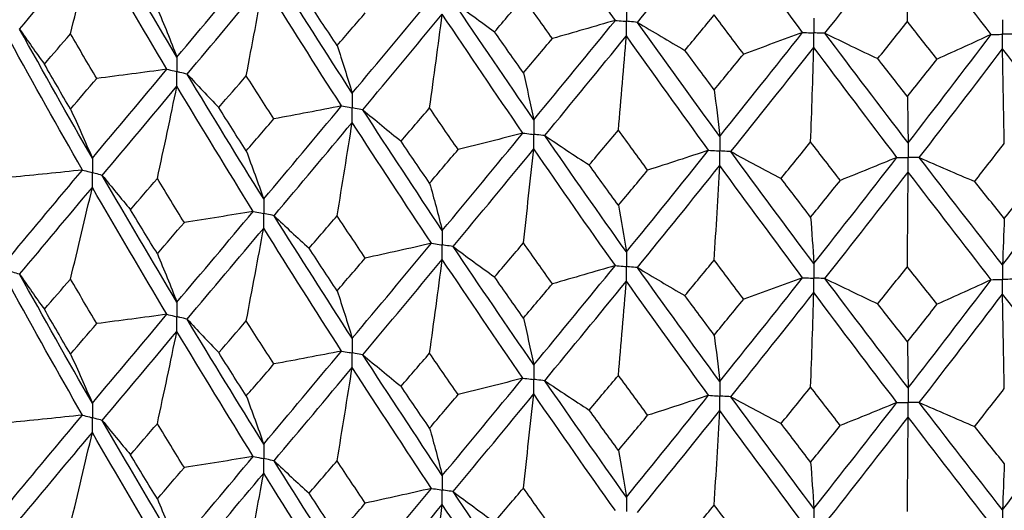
# Paper-space layout '_Trimetric' of a CAD drawing. Header units: millimetres. Extents: x -25 to 160, y -13 to 387.
# Tile 19 of 58: x -9.76 to 0.75, y 15.4 to 20.64. Entities that reach past the tile are written whole.
import ezdxf

# ---------------------------------------------------------------- set-up
doc = ezdxf.new("R2010")
doc.units = ezdxf.units.MM

psp = doc.layouts.new('_Trimetric')

# ---------------------------------------------------------------- linework, layer by layer
at = {"color": 7, "linetype": 'Continuous', "lineweight": 25}
for points in [[(-3.401, 20.628), (-3.693, 21.039), (-3.983, 21.452), (-4.271, 21.87)], [(-3.165, 20.607), (-2.873, 20.966), (-2.58, 21.327), (-2.286, 21.693)], [(-1.402, 20.499), (-1.697, 20.893), (-1.992, 21.291), (-2.286, 21.693)], [(-8.081, 20.236), (-8.349, 20.685), (-8.615, 21.136), (-8.878, 21.59)], [(-1.163, 20.491), (-0.867, 20.865), (-0.572, 21.242), (-0.275, 21.624)], [(-0.283, 20.615), (-0.28, 20.952), (-0.278, 21.288), (-0.275, 21.624)], [(0.612, 20.478), (0.317, 20.856), (0.021, 21.238), (-0.275, 21.624)], [(-9.76, 20.534), (-9.504, 20.841), (-9.246, 21.151), (-8.984, 21.463)], [(-9.217, 20.484), (-9.138, 20.81), (-9.06, 21.137), (-8.984, 21.463)], [(-8.189, 20.107), (-8.457, 20.556), (-8.722, 21.008), (-8.984, 21.463)], [(-8.081, 20.236), (-7.812, 20.557), (-7.54, 20.88), (-7.266, 21.206)], [(-6.21, 19.851), (-6.49, 20.284), (-6.768, 20.721), (-7.044, 21.16)], [(-7.972, 20.055), (-7.702, 20.376), (-7.43, 20.701), (-7.155, 21.027)], [(-7.341, 20.037), (-7.278, 20.367), (-7.216, 20.697), (-7.155, 21.027)], [(-6.323, 19.715), (-6.603, 20.15), (-6.88, 20.587), (-7.155, 21.027)], [(-6.371, 20.359), (-6.471, 20.51), (-6.571, 20.661), (-6.67, 20.813)], [(-6.21, 19.851), (-5.93, 20.186), (-5.647, 20.524), (-5.363, 20.865)], [(-5.132, 20.831), (-4.987, 20.722), (-4.839, 20.614), (-4.69, 20.506)], [(-4.271, 19.568), (-4.56, 19.986), (-4.847, 20.407), (-5.132, 20.831)], [(-4.69, 20.506), (-4.588, 20.626), (-4.485, 20.747), (-4.382, 20.868)], [(-4.073, 20.434), (-4.176, 20.578), (-4.279, 20.723), (-4.382, 20.868)], [(-8.29, 20.754), (-8.219, 20.585), (-8.149, 20.412), (-8.081, 20.236)], [(-6.371, 20.359), (-6.271, 20.475), (-6.171, 20.591), (-6.071, 20.707)], [(-6.096, 19.675), (-5.816, 20.011), (-5.533, 20.351), (-5.248, 20.693)], [(-5.384, 19.694), (-5.338, 20.027), (-5.292, 20.36), (-5.248, 20.693)], [(-4.388, 19.426), (-4.676, 19.845), (-4.963, 20.268), (-5.248, 20.693)], [(-4.271, 19.568), (-3.983, 19.918), (-3.692, 20.272), (-3.401, 20.628)], [(-3.401, 20.628), (-3.624, 20.563), (-3.848, 20.498), (-4.073, 20.434)], [(-3.165, 20.607), (-2.998, 20.507), (-2.829, 20.407), (-2.659, 20.308)], [(-2.286, 19.391), (-2.58, 19.793), (-2.873, 20.199), (-3.165, 20.607)], [(-2.659, 20.308), (-2.555, 20.433), (-2.45, 20.56), (-2.345, 20.686)], [(-2.031, 20.269), (-2.136, 20.408), (-2.241, 20.547), (-2.345, 20.686)], [(-0.599, 20.22), (-0.494, 20.351), (-0.388, 20.483), (-0.283, 20.615)], [(0.034, 20.215), (-0.072, 20.348), (-0.177, 20.481), (-0.283, 20.615)], [(-9.76, 20.534), (-9.674, 20.409), (-9.586, 20.285), (-9.496, 20.161)], [(-8.984, 19.158), (-9.246, 19.613), (-9.504, 20.072), (-9.76, 20.534)], [(-4.382, 20.068), (-4.485, 20.214), (-4.588, 20.36), (-4.69, 20.506)], [(-2.286, 19.391), (-1.992, 19.757), (-1.697, 20.127), (-1.402, 20.499)], [(-1.402, 20.499), (-1.61, 20.421), (-1.82, 20.345), (-2.031, 20.269)], [(-9.09, 19.032), (-9.351, 19.488), (-9.608, 19.947), (-9.863, 20.41)], [(-9.496, 20.161), (-9.404, 20.268), (-9.311, 20.376), (-9.217, 20.484)], [(-8.936, 20.008), (-9.03, 20.166), (-9.124, 20.325), (-9.217, 20.484)], [(-4.382, 20.068), (-4.279, 20.19), (-4.176, 20.312), (-4.073, 20.434)], [(-4.154, 19.399), (-3.865, 19.75), (-3.575, 20.105), (-3.283, 20.462)], [(-3.368, 19.457), (-3.339, 19.792), (-3.311, 20.127), (-3.283, 20.462)], [(-2.405, 19.243), (-2.699, 19.646), (-2.992, 20.053), (-3.283, 20.462)], [(-1.163, 20.491), (-0.976, 20.399), (-0.788, 20.309), (-0.599, 20.22)], [(-0.275, 19.322), (-0.572, 19.708), (-0.868, 20.098), (-1.163, 20.491)], [(-0.275, 19.322), (0.021, 19.704), (0.317, 20.089), (0.612, 20.478)], [(0.612, 20.478), (0.421, 20.389), (0.228, 20.302), (0.034, 20.215)], [(-6.371, 20.359), (-6.316, 20.193), (-6.263, 20.023), (-6.21, 19.851)], [(-2.345, 19.887), (-2.45, 20.027), (-2.555, 20.167), (-2.659, 20.308)], [(-2.167, 19.228), (-1.873, 19.595), (-1.578, 19.966), (-1.282, 20.339)], [(-1.316, 19.331), (-1.304, 19.667), (-1.293, 20.003), (-1.282, 20.339)], [(-0.395, 19.167), (-0.691, 19.555), (-0.987, 19.945), (-1.282, 20.339)], [(-0.156, 19.165), (0.14, 19.548), (0.437, 19.935), (0.732, 20.324)], [(0.751, 19.316), (0.745, 19.652), (0.738, 19.988), (0.732, 20.324)], [(1.619, 19.2), (1.324, 19.572), (1.028, 19.947), (0.732, 20.324)], [(-2.345, 19.887), (-2.241, 20.014), (-2.136, 20.141), (-2.031, 20.269)], [(-0.283, 19.816), (-0.388, 19.95), (-0.494, 20.085), (-0.599, 20.22)], [(-0.283, 19.816), (-0.177, 19.949), (-0.072, 20.082), (0.034, 20.215)], [(-9.217, 19.682), (-9.311, 19.841), (-9.404, 20.001), (-9.496, 20.161)], [(-8.984, 19.158), (-8.722, 19.471), (-8.457, 19.787), (-8.189, 20.107)], [(-8.189, 20.107), (-8.438, 20.073), (-8.686, 20.04), (-8.936, 20.008)], [(-9.217, 19.682), (-9.124, 19.791), (-9.03, 19.899), (-8.936, 20.008)], [(-7.972, 20.055), (-7.861, 19.936), (-7.749, 19.817), (-7.634, 19.698)], [(-7.155, 18.723), (-7.43, 19.163), (-7.702, 19.608), (-7.972, 20.055)], [(-7.634, 19.698), (-7.537, 19.811), (-7.439, 19.924), (-7.341, 20.037)], [(-7.046, 19.577), (-7.144, 19.73), (-7.243, 19.883), (-7.341, 20.037)], [(-4.382, 20.068), (-4.345, 19.905), (-4.308, 19.738), (-4.271, 19.568)], [(-8.878, 18.974), (-8.615, 19.288), (-8.349, 19.605), (-8.081, 19.925)], [(-8.29, 18.94), (-8.219, 19.268), (-8.149, 19.597), (-8.081, 19.925)], [(-7.266, 18.59), (-7.54, 19.032), (-7.812, 19.477), (-8.081, 19.925)], [(-2.345, 19.887), (-2.325, 19.725), (-2.305, 19.559), (-2.286, 19.391)], [(-0.283, 19.816), (-0.28, 19.654), (-0.278, 19.49), (-0.275, 19.322)], [(-9.217, 19.682), (-9.138, 19.511), (-9.06, 19.336), (-8.984, 19.158)], [(-7.341, 19.235), (-7.439, 19.389), (-7.537, 19.544), (-7.634, 19.698)], [(-7.155, 18.723), (-6.88, 19.05), (-6.603, 19.381), (-6.323, 19.715)], [(-6.323, 19.715), (-6.563, 19.668), (-6.804, 19.622), (-7.046, 19.577)], [(-6.096, 19.675), (-5.962, 19.562), (-5.826, 19.45), (-5.688, 19.339)], [(-5.248, 18.388), (-5.533, 18.813), (-5.816, 19.243), (-6.096, 19.675)], [(-5.688, 19.339), (-5.587, 19.457), (-5.486, 19.575), (-5.384, 19.694)], [(-5.079, 19.25), (-5.181, 19.397), (-5.283, 19.545), (-5.384, 19.694)], [(-7.341, 19.235), (-7.243, 19.349), (-7.144, 19.463), (-7.046, 19.577)], [(-7.044, 18.545), (-6.768, 18.873), (-6.49, 19.204), (-6.21, 19.54)], [(-6.371, 18.544), (-6.316, 18.876), (-6.263, 19.208), (-6.21, 19.54)], [(-5.363, 18.25), (-5.647, 18.676), (-5.93, 19.106), (-6.21, 19.54)], [(-3.68, 19.086), (-3.576, 19.209), (-3.473, 19.333), (-3.368, 19.457)], [(-3.056, 19.03), (-3.16, 19.172), (-3.264, 19.315), (-3.368, 19.457)], [(-5.248, 18.388), (-4.963, 18.73), (-4.676, 19.076), (-4.388, 19.426)], [(-4.388, 19.426), (-4.617, 19.366), (-4.848, 19.307), (-5.079, 19.25)], [(-4.154, 19.399), (-3.998, 19.294), (-3.84, 19.189), (-3.68, 19.086)], [(-3.283, 18.158), (-3.575, 18.568), (-3.865, 18.981), (-4.154, 19.399)], [(-7.341, 19.235), (-7.278, 19.068), (-7.216, 18.897), (-7.155, 18.723)], [(-5.384, 18.892), (-5.486, 19.04), (-5.587, 19.189), (-5.688, 19.339)], [(-5.384, 18.892), (-5.283, 19.011), (-5.181, 19.13), (-5.079, 19.25)], [(-5.132, 18.216), (-4.847, 18.559), (-4.56, 18.906), (-4.271, 19.257)], [(-4.382, 18.254), (-4.345, 18.588), (-4.308, 18.922), (-4.271, 19.257)], [(-3.401, 18.013), (-3.693, 18.424), (-3.983, 18.838), (-4.271, 19.257)], [(-3.283, 18.158), (-2.992, 18.516), (-2.699, 18.877), (-2.405, 19.243)], [(-2.405, 19.243), (-2.621, 19.171), (-2.838, 19.1), (-3.056, 19.03)], [(-1.632, 18.942), (-1.527, 19.071), (-1.421, 19.201), (-1.316, 19.331)], [(-0.999, 18.921), (-1.105, 19.057), (-1.21, 19.194), (-1.316, 19.331)], [(0.435, 18.91), (0.54, 19.045), (0.646, 19.18), (0.751, 19.316)], [(-2.167, 19.228), (-1.99, 19.132), (-1.812, 19.037), (-1.632, 18.942)], [(-1.282, 18.034), (-1.578, 18.428), (-1.873, 18.827), (-2.167, 19.228)], [(-1.282, 18.034), (-0.987, 18.408), (-0.691, 18.786), (-0.395, 19.167)], [(-0.395, 19.167), (-0.595, 19.084), (-0.797, 19.002), (-0.999, 18.921)], [(-0.156, 19.165), (0.04, 19.079), (0.236, 18.994), (0.435, 18.91)], [(0.732, 18.02), (0.437, 18.398), (0.14, 18.78), (-0.156, 19.165)], [(0.732, 18.02), (1.028, 18.409), (1.324, 18.803), (1.619, 19.2)], [(-9.863, 18.107), (-9.608, 18.412), (-9.351, 18.72), (-9.09, 19.032)], [(-9.09, 19.032), (-9.341, 19.005), (-9.593, 18.979), (-9.846, 18.954)], [(-3.368, 18.656), (-3.473, 18.799), (-3.576, 18.942), (-3.68, 19.086)], [(-3.368, 18.656), (-3.264, 18.78), (-3.16, 18.905), (-3.056, 19.03)], [(-3.165, 17.992), (-2.873, 18.351), (-2.58, 18.713), (-2.286, 19.08)], [(-2.345, 18.072), (-2.325, 18.408), (-2.305, 18.744), (-2.286, 19.08)], [(-1.402, 17.883), (-1.697, 18.278), (-1.992, 18.677), (-2.286, 19.08)], [(-8.878, 18.974), (-8.779, 18.852), (-8.679, 18.73), (-8.577, 18.609)], [(-8.081, 17.622), (-8.349, 18.07), (-8.615, 18.52), (-8.878, 18.974)], [(-8.577, 18.609), (-8.482, 18.719), (-8.386, 18.829), (-8.29, 18.94)], [(-8.002, 18.472), (-8.098, 18.627), (-8.195, 18.783), (-8.29, 18.94)], [(-1.316, 18.529), (-1.421, 18.667), (-1.527, 18.804), (-1.632, 18.942)], [(-1.316, 18.529), (-1.21, 18.659), (-1.105, 18.79), (-0.999, 18.921)], [(-1.163, 17.875), (-0.867, 18.25), (-0.572, 18.628), (-0.275, 19.01)], [(-0.283, 18.001), (-0.28, 18.338), (-0.278, 18.674), (-0.275, 19.01)], [(0.612, 17.862), (0.317, 18.241), (0.021, 18.624), (-0.275, 19.01)], [(0.751, 18.514), (0.857, 18.65), (0.962, 18.786), (1.068, 18.922)], [(-9.76, 17.92), (-9.504, 18.226), (-9.246, 18.535), (-8.984, 18.847)], [(-9.217, 17.869), (-9.138, 18.195), (-9.06, 18.521), (-8.984, 18.847)], [(-8.189, 17.493), (-8.457, 17.942), (-8.722, 18.392), (-8.984, 18.847)], [(-5.384, 18.892), (-5.338, 18.727), (-5.292, 18.559), (-5.248, 18.388)], [(0.751, 18.514), (0.646, 18.646), (0.54, 18.778), (0.435, 18.91)], [(-8.29, 18.139), (-8.386, 18.295), (-8.482, 18.452), (-8.577, 18.609)], [(-3.368, 18.656), (-3.339, 18.493), (-3.311, 18.327), (-3.283, 18.158)], [(-8.081, 17.622), (-7.812, 17.942), (-7.541, 18.264), (-7.266, 18.59)], [(-7.266, 18.59), (-7.511, 18.55), (-7.756, 18.51), (-8.002, 18.472)], [(-7.044, 18.545), (-6.921, 18.428), (-6.797, 18.312), (-6.67, 18.197)], [(-6.21, 17.237), (-6.49, 17.669), (-6.768, 18.105), (-7.044, 18.545)], [(-6.67, 18.197), (-6.571, 18.312), (-6.471, 18.428), (-6.371, 18.544)], [(-6.071, 18.092), (-6.171, 18.242), (-6.271, 18.393), (-6.371, 18.544)], [(-1.316, 18.529), (-1.304, 18.368), (-1.293, 18.203), (-1.282, 18.034)], [(0.751, 18.514), (0.745, 18.352), (0.738, 18.188), (0.732, 18.02)], [(-8.29, 18.139), (-8.195, 18.25), (-8.099, 18.361), (-8.002, 18.472)], [(-7.972, 17.441), (-7.702, 17.762), (-7.43, 18.085), (-7.155, 18.412)], [(-7.341, 17.422), (-7.278, 17.752), (-7.216, 18.082), (-7.155, 18.412)], [(-6.323, 17.101), (-6.603, 17.535), (-6.88, 17.971), (-7.155, 18.412)], [(-6.371, 17.744), (-6.471, 17.894), (-6.571, 18.046), (-6.67, 18.197)], [(-6.21, 17.237), (-5.93, 17.571), (-5.648, 17.908), (-5.363, 18.25)], [(-5.363, 18.25), (-5.598, 18.196), (-5.834, 18.144), (-6.071, 18.092)], [(-5.132, 18.216), (-4.987, 18.107), (-4.84, 17.998), (-4.69, 17.891)], [(-4.271, 16.954), (-4.56, 17.371), (-4.847, 17.791), (-5.132, 18.216)], [(-4.69, 17.891), (-4.588, 18.011), (-4.485, 18.132), (-4.382, 18.254)], [(-4.073, 17.818), (-4.176, 17.963), (-4.279, 18.108), (-4.382, 18.254)], [(-8.29, 18.139), (-8.219, 17.97), (-8.149, 17.798), (-8.081, 17.622)], [(-6.371, 17.744), (-6.271, 17.859), (-6.171, 17.975), (-6.071, 18.092)], [(-6.096, 17.061), (-5.816, 17.397), (-5.533, 17.735), (-5.248, 18.077)], [(-5.384, 17.078), (-5.338, 17.411), (-5.292, 17.744), (-5.248, 18.077)], [(-4.388, 16.812), (-4.677, 17.231), (-4.963, 17.652), (-5.248, 18.077)], [(-4.271, 16.954), (-3.983, 17.304), (-3.693, 17.656), (-3.401, 18.013)], [(-3.401, 18.013), (-3.624, 17.947), (-3.848, 17.882), (-4.073, 17.818)], [(-3.165, 17.992), (-2.998, 17.891), (-2.83, 17.791), (-2.659, 17.692)], [(-2.286, 16.777), (-2.58, 17.178), (-2.873, 17.583), (-3.165, 17.992)], [(-2.659, 17.692), (-2.555, 17.818), (-2.45, 17.945), (-2.345, 18.072)], [(-2.031, 17.654), (-2.136, 17.793), (-2.241, 17.932), (-2.345, 18.072)], [(-0.599, 17.604), (-0.494, 17.736), (-0.388, 17.868), (-0.283, 18.001)], [(0.034, 17.6), (-0.072, 17.733), (-0.177, 17.867), (-0.283, 18.001)], [(-9.76, 17.92), (-9.674, 17.795), (-9.586, 17.671), (-9.496, 17.547)], [(-8.984, 16.545), (-9.246, 17), (-9.504, 17.459), (-9.76, 17.92)], [(-9.496, 17.547), (-9.403, 17.654), (-9.311, 17.761), (-9.217, 17.869)], [(-8.936, 17.394), (-9.03, 17.552), (-9.124, 17.71), (-9.217, 17.869)], [(-4.382, 17.453), (-4.485, 17.599), (-4.588, 17.744), (-4.69, 17.891)], [(-2.286, 16.777), (-1.992, 17.142), (-1.697, 17.51), (-1.402, 17.883)], [(-1.402, 17.883), (-1.61, 17.806), (-1.82, 17.729), (-2.031, 17.654)], [(-1.163, 17.875), (-0.976, 17.784), (-0.789, 17.694), (-0.599, 17.604)], [(-0.275, 16.707), (-0.572, 17.093), (-0.867, 17.482), (-1.163, 17.875)], [(-9.09, 16.418), (-9.351, 16.875), (-9.609, 17.334), (-9.863, 17.796)], [(-4.382, 17.453), (-4.279, 17.574), (-4.176, 17.696), (-4.073, 17.818)], [(-4.154, 16.785), (-3.865, 17.136), (-3.575, 17.489), (-3.283, 17.847)], [(-3.368, 16.842), (-3.339, 17.177), (-3.311, 17.512), (-3.283, 17.847)], [(-2.405, 16.629), (-2.699, 17.032), (-2.991, 17.437), (-3.283, 17.847)], [(-0.275, 16.707), (0.021, 17.089), (0.316, 17.473), (0.612, 17.862)], [(0.612, 17.862), (0.421, 17.774), (0.228, 17.686), (0.034, 17.6)], [(-6.371, 17.744), (-6.316, 17.578), (-6.263, 17.409), (-6.21, 17.237)], [(-2.345, 17.272), (-2.45, 17.411), (-2.555, 17.552), (-2.659, 17.692)], [(-2.167, 16.614), (-1.873, 16.981), (-1.578, 17.35), (-1.282, 17.724)], [(-1.316, 16.716), (-1.304, 17.052), (-1.293, 17.388), (-1.282, 17.724)], [(-0.395, 16.553), (-0.691, 16.94), (-0.987, 17.329), (-1.282, 17.724)], [(-0.156, 16.551), (0.14, 16.934), (0.436, 17.319), (0.732, 17.709)], [(0.751, 16.7), (0.745, 17.037), (0.738, 17.373), (0.732, 17.709)], [(1.619, 16.586), (1.324, 16.957), (1.028, 17.331), (0.732, 17.709)], [(-2.345, 17.272), (-2.241, 17.398), (-2.136, 17.526), (-2.031, 17.654)], [(-0.283, 17.201), (-0.388, 17.335), (-0.494, 17.469), (-0.599, 17.604)], [(-0.283, 17.201), (-0.177, 17.333), (-0.072, 17.466), (0.034, 17.6)], [(-9.217, 17.069), (-9.311, 17.228), (-9.404, 17.387), (-9.496, 17.547)], [(-8.984, 16.545), (-8.722, 16.858), (-8.457, 17.174), (-8.189, 17.493)], [(-8.189, 17.493), (-8.438, 17.459), (-8.687, 17.426), (-8.936, 17.394)], [(-4.382, 17.453), (-4.345, 17.29), (-4.308, 17.124), (-4.271, 16.954)], [(-9.217, 17.069), (-9.124, 17.177), (-9.03, 17.286), (-8.936, 17.394)], [(-7.972, 17.441), (-7.861, 17.322), (-7.748, 17.203), (-7.634, 17.084)], [(-7.155, 16.109), (-7.43, 16.55), (-7.702, 16.994), (-7.972, 17.441)], [(-7.634, 17.084), (-7.537, 17.196), (-7.439, 17.309), (-7.341, 17.422)], [(-7.046, 16.963), (-7.145, 17.116), (-7.243, 17.269), (-7.341, 17.422)], [(-8.878, 16.361), (-8.615, 16.675), (-8.349, 16.992), (-8.081, 17.311)], [(-8.29, 16.326), (-8.219, 16.655), (-8.149, 16.983), (-8.081, 17.311)], [(-7.266, 15.977), (-7.54, 16.419), (-7.812, 16.864), (-8.081, 17.311)], [(-2.345, 17.272), (-2.325, 17.11), (-2.305, 16.945), (-2.286, 16.777)], [(-0.283, 17.201), (-0.28, 17.04), (-0.278, 16.875), (-0.275, 16.707)], [(-9.217, 17.069), (-9.138, 16.897), (-9.06, 16.723), (-8.984, 16.545)], [(-7.341, 16.622), (-7.439, 16.776), (-7.537, 16.93), (-7.634, 17.084)], [(-7.155, 16.109), (-6.88, 16.437), (-6.603, 16.768), (-6.323, 17.101)], [(-6.323, 17.101), (-6.564, 17.054), (-6.804, 17.008), (-7.046, 16.963)], [(-6.096, 17.061), (-5.962, 16.949), (-5.826, 16.836), (-5.688, 16.725)], [(-5.248, 15.774), (-5.533, 16.2), (-5.816, 16.63), (-6.096, 17.061)], [(-5.688, 16.725), (-5.587, 16.842), (-5.486, 16.96), (-5.384, 17.078)], [(-5.079, 16.636), (-5.181, 16.783), (-5.283, 16.93), (-5.384, 17.078)], [(-7.341, 16.622), (-7.243, 16.735), (-7.145, 16.849), (-7.046, 16.963)], [(-7.044, 15.931), (-6.768, 16.259), (-6.49, 16.591), (-6.21, 16.926)], [(-6.371, 15.931), (-6.316, 16.262), (-6.263, 16.594), (-6.21, 16.926)], [(-5.363, 15.636), (-5.647, 16.063), (-5.93, 16.493), (-6.21, 16.926)], [(-3.68, 16.472), (-3.576, 16.595), (-3.472, 16.718), (-3.368, 16.842)], [(-3.056, 16.416), (-3.16, 16.558), (-3.264, 16.7), (-3.368, 16.842)], [(-5.384, 16.279), (-5.486, 16.427), (-5.587, 16.576), (-5.688, 16.725)], [(-5.248, 15.774), (-4.963, 16.117), (-4.676, 16.463), (-4.388, 16.812)], [(-4.388, 16.812), (-4.617, 16.752), (-4.848, 16.693), (-5.079, 16.636)], [(-4.154, 16.785), (-3.998, 16.68), (-3.84, 16.575), (-3.68, 16.472)], [(-3.283, 15.544), (-3.575, 15.954), (-3.865, 16.368), (-4.154, 16.785)], [(-1.631, 16.328), (-1.526, 16.457), (-1.421, 16.586), (-1.316, 16.716)], [(-1, 16.307), (-1.105, 16.443), (-1.21, 16.579), (-1.316, 16.716)], [(-7.341, 16.622), (-7.278, 16.454), (-7.216, 16.283), (-7.155, 16.109)], [(-5.384, 16.279), (-5.283, 16.397), (-5.181, 16.516), (-5.079, 16.636)], [(-5.133, 15.602), (-4.847, 15.946), (-4.56, 16.293), (-4.271, 16.643)], [(-4.382, 15.64), (-4.345, 15.974), (-4.308, 16.309), (-4.271, 16.643)], [(-3.401, 15.399), (-3.693, 15.811), (-3.983, 16.225), (-4.271, 16.643)], [(-3.283, 15.544), (-2.991, 15.902), (-2.699, 16.264), (-2.405, 16.629)], [(-2.405, 16.629), (-2.621, 16.557), (-2.838, 16.486), (-3.056, 16.416)], [(-2.167, 16.614), (-1.99, 16.518), (-1.812, 16.423), (-1.631, 16.328)], [(-1.282, 15.421), (-1.578, 15.815), (-1.873, 16.213), (-2.167, 16.614)], [(0.435, 16.296), (0.54, 16.431), (0.646, 16.565), (0.751, 16.7)], [(-1.282, 15.421), (-0.987, 15.795), (-0.691, 16.173), (-0.395, 16.553)], [(-0.395, 16.553), (-0.595, 16.47), (-0.797, 16.388), (-1, 16.307)], [(-0.156, 16.551), (0.04, 16.465), (0.237, 16.38), (0.435, 16.296)], [(0.732, 15.406), (0.436, 15.785), (0.14, 16.167), (-0.156, 16.551)], [(0.732, 15.406), (1.028, 15.796), (1.324, 16.19), (1.619, 16.586)], [(-9.863, 15.491), (-9.609, 15.797), (-9.351, 16.106), (-9.09, 16.418)], [(-9.09, 16.418), (-9.341, 16.391), (-9.593, 16.365), (-9.845, 16.34)], [(-3.368, 16.042), (-3.472, 16.185), (-3.576, 16.328), (-3.68, 16.472)], [(-3.368, 16.042), (-3.264, 16.167), (-3.16, 16.291), (-3.056, 16.416)], [(-3.165, 15.378), (-2.873, 15.737), (-2.58, 16.1), (-2.286, 16.466)], [(-2.345, 15.459), (-2.325, 15.794), (-2.305, 16.13), (-2.286, 16.466)], [(-1.402, 15.27), (-1.697, 15.665), (-1.992, 16.064), (-2.286, 16.466)], [(-8.878, 16.361), (-8.78, 16.238), (-8.679, 16.117), (-8.577, 15.995)], [(-8.081, 15.007), (-8.349, 15.454), (-8.615, 15.906), (-8.878, 16.361)], [(-8.577, 15.995), (-8.482, 16.105), (-8.386, 16.216), (-8.29, 16.326)], [(-8.002, 15.858), (-8.098, 16.014), (-8.195, 16.17), (-8.29, 16.326)], [(-1.316, 15.916), (-1.421, 16.053), (-1.526, 16.19), (-1.631, 16.328)], [(-1.316, 15.916), (-1.21, 16.046), (-1.105, 16.176), (-1, 16.307)], [(-1.163, 15.261), (-0.867, 15.637), (-0.571, 16.015), (-0.275, 16.397)], [(-0.283, 15.388), (-0.28, 15.724), (-0.278, 16.06), (-0.275, 16.397)], [(0.612, 15.248), (0.317, 15.628), (0.02, 16.011), (-0.275, 16.397)], [(0.751, 15.901), (0.646, 16.032), (0.54, 16.164), (0.435, 16.296)], [(-9.76, 15.304), (-9.504, 15.61), (-9.246, 15.92), (-8.984, 16.234)], [(-9.217, 15.254), (-9.138, 15.581), (-9.06, 15.907), (-8.984, 16.234)], [(-8.189, 14.877), (-8.457, 15.326), (-8.722, 15.778), (-8.984, 16.234)], [(-5.384, 16.279), (-5.338, 16.114), (-5.292, 15.946), (-5.248, 15.774)], [(-8.29, 15.525), (-8.386, 15.681), (-8.482, 15.838), (-8.577, 15.995)], [(-8.081, 15.007), (-7.812, 15.326), (-7.54, 15.65), (-7.266, 15.977)], [(-7.266, 15.977), (-7.511, 15.936), (-7.756, 15.897), (-8.002, 15.858)], [(-3.368, 16.042), (-3.339, 15.88), (-3.311, 15.713), (-3.283, 15.544)], [(-7.044, 15.931), (-6.921, 15.815), (-6.797, 15.699), (-6.67, 15.584)], [(-6.21, 14.621), (-6.49, 15.054), (-6.768, 15.491), (-7.044, 15.931)], [(-6.67, 15.584), (-6.571, 15.699), (-6.471, 15.815), (-6.371, 15.931)], [(-6.071, 15.478), (-6.171, 15.629), (-6.271, 15.779), (-6.371, 15.931)], [(-1.316, 15.916), (-1.304, 15.754), (-1.293, 15.589), (-1.282, 15.421)], [(0.751, 15.901), (0.745, 15.739), (0.738, 15.574), (0.732, 15.406)], [(-8.29, 15.525), (-8.195, 15.635), (-8.098, 15.747), (-8.002, 15.858)], [(-7.972, 14.826), (-7.702, 15.146), (-7.43, 15.47), (-7.155, 15.798)], [(-7.341, 14.807), (-7.278, 15.137), (-7.216, 15.468), (-7.155, 15.798)], [(-6.323, 14.486), (-6.603, 14.919), (-6.88, 15.357), (-7.155, 15.798)], [(-6.371, 15.129), (-6.471, 15.28), (-6.571, 15.432), (-6.67, 15.584)], [(-6.21, 14.621), (-5.93, 14.955), (-5.647, 15.294), (-5.363, 15.636)], [(-5.363, 15.636), (-5.598, 15.582), (-5.834, 15.53), (-6.071, 15.478)], [(-5.133, 15.602), (-4.987, 15.493), (-4.84, 15.385), (-4.691, 15.277)], [(-4.271, 14.338), (-4.56, 14.756), (-4.847, 15.177), (-5.133, 15.602)], [(-4.691, 15.277), (-4.588, 15.398), (-4.485, 15.519), (-4.382, 15.64)], [(-4.073, 15.204), (-4.176, 15.349), (-4.279, 15.495), (-4.382, 15.64)], [(-8.29, 15.525), (-8.219, 15.355), (-8.149, 15.182), (-8.081, 15.007)], [(-6.371, 15.129), (-6.271, 15.245), (-6.171, 15.361), (-6.071, 15.478)], [(-6.096, 14.446), (-5.816, 14.781), (-5.533, 15.12), (-5.248, 15.463)], [(-5.384, 14.464), (-5.338, 14.797), (-5.292, 15.13), (-5.248, 15.463)], [(-4.388, 14.197), (-4.676, 14.615), (-4.963, 15.037), (-5.248, 15.463)], [(-2.66, 15.079), (-2.555, 15.205), (-2.45, 15.332), (-2.345, 15.459)], [(-2.03, 15.04), (-2.135, 15.179), (-2.24, 15.319), (-2.345, 15.459)]]:
    psp.add_open_spline(points, degree=3, dxfattribs=at)
for points, knots in [([(-3.283, 20.773), (-3.283, 20.731), (-3.283, 20.689), (-3.283, 20.648), (-3.283, 20.638), (-3.283, 20.628), (-3.283, 20.618)], [0, 0, 0, 0, 0.0001465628, 0.0001465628, 0.0001465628, 0.0001812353, 0.0001812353, 0.0001812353, 0.0001812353]), ([(-3.401, 20.628), (-3.373, 20.626), (-3.345, 20.623), (-3.317, 20.621), (-3.306, 20.62), (-3.295, 20.619), (-3.283, 20.618)], [0, 0, 0, 0, 0.000085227, 0.000085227, 0.000085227, 0.0001198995, 0.0001198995, 0.0001198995, 0.0001198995]), ([(-3.165, 20.607), (-3.193, 20.61), (-3.221, 20.612), (-3.249, 20.615), (-3.26, 20.616), (-3.272, 20.617), (-3.283, 20.618)], [0, 0, 0, 0, 0.000085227, 0.000085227, 0.000085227, 0.0001198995, 0.0001198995, 0.0001198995, 0.0001198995]), ([(-3.283, 20.462), (-3.283, 20.504), (-3.283, 20.546), (-3.283, 20.588), (-3.283, 20.598), (-3.283, 20.608), (-3.283, 20.618)], [0, 0, 0, 0, 0.0001465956, 0.0001465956, 0.0001465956, 0.0001812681, 0.0001812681, 0.0001812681, 0.0001812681]), ([(-1.282, 20.65), (-1.282, 20.608), (-1.282, 20.566), (-1.282, 20.524), (-1.282, 20.514), (-1.282, 20.505), (-1.282, 20.495)], [0, 0, 0, 0, 0.0001465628, 0.0001465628, 0.0001465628, 0.0001812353, 0.0001812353, 0.0001812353, 0.0001812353]), ([(0.732, 20.635), (0.732, 20.593), (0.732, 20.551), (0.732, 20.509), (0.732, 20.5), (0.732, 20.49), (0.732, 20.48)], [0, 0, 0, 0, 0.0001465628, 0.0001465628, 0.0001465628, 0.0001812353, 0.0001812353, 0.0001812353, 0.0001812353]), ([(-1.402, 20.499), (-1.374, 20.498), (-1.345, 20.497), (-1.317, 20.496), (-1.306, 20.495), (-1.294, 20.495), (-1.282, 20.495)], [0, 0, 0, 0, 0.000085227, 0.000085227, 0.000085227, 0.0001198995, 0.0001198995, 0.0001198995, 0.0001198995]), ([(-1.163, 20.491), (-1.191, 20.492), (-1.22, 20.492), (-1.248, 20.493), (-1.259, 20.494), (-1.271, 20.494), (-1.282, 20.495)], [0, 0, 0, 0, 0.000085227, 0.000085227, 0.000085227, 0.0001198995, 0.0001198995, 0.0001198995, 0.0001198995]), ([(-1.282, 20.339), (-1.282, 20.381), (-1.282, 20.423), (-1.282, 20.465), (-1.282, 20.475), (-1.282, 20.485), (-1.282, 20.495)], [0, 0, 0, 0, 0.0001465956, 0.0001465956, 0.0001465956, 0.0001812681, 0.0001812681, 0.0001812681, 0.0001812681]), ([(0.612, 20.478), (0.641, 20.478), (0.669, 20.479), (0.698, 20.479), (0.709, 20.479), (0.721, 20.48), (0.732, 20.48)], [0, 0, 0, 0, 0.000085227, 0.000085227, 0.000085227, 0.0001198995, 0.0001198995, 0.0001198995, 0.0001198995]), ([(0.852, 20.482), (0.824, 20.482), (0.795, 20.481), (0.767, 20.48), (0.755, 20.48), (0.744, 20.48), (0.732, 20.48)], [0, 0, 0, 0, 0.000085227, 0.000085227, 0.000085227, 0.0001198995, 0.0001198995, 0.0001198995, 0.0001198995]), ([(0.732, 20.324), (0.732, 20.366), (0.732, 20.408), (0.732, 20.45), (0.732, 20.46), (0.732, 20.47), (0.732, 20.48)], [0, 0, 0, 0, 0.0001465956, 0.0001465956, 0.0001465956, 0.0001812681, 0.0001812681, 0.0001812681, 0.0001812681]), ([(-8.081, 20.236), (-8.081, 20.194), (-8.081, 20.153), (-8.081, 20.111), (-8.081, 20.101), (-8.081, 20.091), (-8.081, 20.081)], [0, 0, 0, 0, 0.0001467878, 0.0001467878, 0.0001467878, 0.0001814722, 0.0001814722, 0.0001814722, 0.0001814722]), ([(-8.189, 20.107), (-8.164, 20.101), (-8.138, 20.095), (-8.112, 20.088), (-8.102, 20.086), (-8.091, 20.083), (-8.081, 20.081)], [0, 0, 0, 0, 0.0000851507, 0.0000851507, 0.0000851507, 0.0001198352, 0.0001198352, 0.0001198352, 0.0001198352]), ([(-7.972, 20.055), (-7.998, 20.061), (-8.023, 20.067), (-8.049, 20.073), (-8.06, 20.076), (-8.07, 20.078), (-8.081, 20.081)], [0, 0, 0, 0, 0.0000851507, 0.0000851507, 0.0000851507, 0.0001198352, 0.0001198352, 0.0001198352, 0.0001198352]), ([(-8.081, 19.925), (-8.081, 19.967), (-8.081, 20.009), (-8.081, 20.051), (-8.081, 20.061), (-8.081, 20.071), (-8.081, 20.081)], [0, 0, 0, 0, 0.0001467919, 0.0001467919, 0.0001467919, 0.0001814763, 0.0001814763, 0.0001814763, 0.0001814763]), ([(-6.21, 19.851), (-6.21, 19.809), (-6.21, 19.767), (-6.21, 19.725), (-6.21, 19.715), (-6.21, 19.705), (-6.21, 19.695)], [0, 0, 0, 0, 0.0001467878, 0.0001467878, 0.0001467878, 0.0001814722, 0.0001814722, 0.0001814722, 0.0001814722]), ([(-6.323, 19.715), (-6.297, 19.71), (-6.27, 19.706), (-6.243, 19.701), (-6.232, 19.699), (-6.221, 19.697), (-6.21, 19.695)], [0, 0, 0, 0, 0.0000851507, 0.0000851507, 0.0000851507, 0.0001198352, 0.0001198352, 0.0001198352, 0.0001198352]), ([(-6.096, 19.675), (-6.123, 19.68), (-6.15, 19.685), (-6.177, 19.689), (-6.188, 19.691), (-6.199, 19.693), (-6.21, 19.695)], [0, 0, 0, 0, 0.0000851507, 0.0000851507, 0.0000851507, 0.0001198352, 0.0001198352, 0.0001198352, 0.0001198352]), ([(-6.21, 19.54), (-6.21, 19.581), (-6.21, 19.623), (-6.21, 19.665), (-6.21, 19.675), (-6.21, 19.685), (-6.21, 19.695)], [0, 0, 0, 0, 0.0001467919, 0.0001467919, 0.0001467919, 0.0001814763, 0.0001814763, 0.0001814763, 0.0001814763]), ([(-4.271, 19.568), (-4.271, 19.526), (-4.271, 19.484), (-4.271, 19.442), (-4.271, 19.432), (-4.271, 19.422), (-4.271, 19.412)], [0, 0, 0, 0, 0.0001467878, 0.0001467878, 0.0001467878, 0.0001814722, 0.0001814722, 0.0001814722, 0.0001814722]), ([(-4.388, 19.426), (-4.361, 19.423), (-4.333, 19.419), (-4.305, 19.416), (-4.294, 19.415), (-4.283, 19.414), (-4.271, 19.412)], [0, 0, 0, 0, 0.0000851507, 0.0000851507, 0.0000851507, 0.0001198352, 0.0001198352, 0.0001198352, 0.0001198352]), ([(-4.154, 19.399), (-4.182, 19.402), (-4.21, 19.405), (-4.238, 19.408), (-4.249, 19.41), (-4.26, 19.411), (-4.271, 19.412)], [0, 0, 0, 0, 0.0000851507, 0.0000851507, 0.0000851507, 0.0001198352, 0.0001198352, 0.0001198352, 0.0001198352]), ([(-4.271, 19.257), (-4.271, 19.299), (-4.271, 19.341), (-4.271, 19.383), (-4.271, 19.392), (-4.271, 19.402), (-4.271, 19.412)], [0, 0, 0, 0, 0.0001467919, 0.0001467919, 0.0001467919, 0.0001814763, 0.0001814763, 0.0001814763, 0.0001814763]), ([(-2.286, 19.391), (-2.286, 19.349), (-2.286, 19.307), (-2.286, 19.265), (-2.286, 19.255), (-2.286, 19.245), (-2.286, 19.235)], [0, 0, 0, 0, 0.0001467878, 0.0001467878, 0.0001467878, 0.0001814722, 0.0001814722, 0.0001814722, 0.0001814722]), ([(-2.405, 19.243), (-2.377, 19.241), (-2.349, 19.239), (-2.32, 19.237), (-2.309, 19.237), (-2.297, 19.236), (-2.286, 19.235)], [0, 0, 0, 0, 0.0000851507, 0.0000851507, 0.0000851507, 0.0001198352, 0.0001198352, 0.0001198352, 0.0001198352]), ([(-2.167, 19.228), (-2.195, 19.23), (-2.223, 19.231), (-2.252, 19.233), (-2.263, 19.234), (-2.274, 19.235), (-2.286, 19.235)], [0, 0, 0, 0, 0.0000851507, 0.0000851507, 0.0000851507, 0.0001198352, 0.0001198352, 0.0001198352, 0.0001198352]), ([(-2.286, 19.08), (-2.286, 19.122), (-2.286, 19.164), (-2.286, 19.206), (-2.286, 19.215), (-2.286, 19.225), (-2.286, 19.235)], [0, 0, 0, 0, 0.0001467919, 0.0001467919, 0.0001467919, 0.0001814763, 0.0001814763, 0.0001814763, 0.0001814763]), ([(-0.275, 19.322), (-0.275, 19.28), (-0.275, 19.238), (-0.275, 19.196), (-0.275, 19.186), (-0.275, 19.176), (-0.275, 19.166)], [0, 0, 0, 0, 0.0001467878, 0.0001467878, 0.0001467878, 0.0001814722, 0.0001814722, 0.0001814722, 0.0001814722]), ([(-8.984, 19.158), (-8.984, 19.117), (-8.984, 19.075), (-8.984, 19.033), (-8.984, 19.023), (-8.984, 19.013), (-8.984, 19.003)], [0, 0, 0, 0, 0.0001466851, 0.0001466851, 0.0001466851, 0.0001813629, 0.0001813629, 0.0001813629, 0.0001813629]), ([(-0.395, 19.167), (-0.367, 19.167), (-0.339, 19.167), (-0.31, 19.166), (-0.299, 19.166), (-0.287, 19.166), (-0.275, 19.166)], [0, 0, 0, 0, 0.0000851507, 0.0000851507, 0.0000851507, 0.0001198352, 0.0001198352, 0.0001198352, 0.0001198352]), ([(-0.156, 19.165), (-0.184, 19.165), (-0.212, 19.166), (-0.241, 19.166), (-0.252, 19.166), (-0.264, 19.166), (-0.275, 19.166)], [0, 0, 0, 0, 0.0000851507, 0.0000851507, 0.0000851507, 0.0001198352, 0.0001198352, 0.0001198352, 0.0001198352]), ([(-0.275, 19.01), (-0.275, 19.052), (-0.275, 19.094), (-0.275, 19.136), (-0.275, 19.146), (-0.275, 19.156), (-0.275, 19.166)], [0, 0, 0, 0, 0.0001467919, 0.0001467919, 0.0001467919, 0.0001814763, 0.0001814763, 0.0001814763, 0.0001814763]), ([(-9.09, 19.032), (-9.065, 19.025), (-9.04, 19.018), (-9.015, 19.011), (-9.004, 19.009), (-8.994, 19.006), (-8.984, 19.003)], [0, 0, 0, 0, 0.0000851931, 0.0000851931, 0.0000851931, 0.0001198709, 0.0001198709, 0.0001198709, 0.0001198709]), ([(-8.878, 18.974), (-8.903, 18.981), (-8.928, 18.988), (-8.953, 18.995), (-8.963, 18.997), (-8.974, 19), (-8.984, 19.003)], [0, 0, 0, 0, 0.0000851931, 0.0000851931, 0.0000851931, 0.0001198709, 0.0001198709, 0.0001198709, 0.0001198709]), ([(-8.984, 18.847), (-8.984, 18.889), (-8.984, 18.931), (-8.984, 18.973), (-8.984, 18.983), (-8.984, 18.993), (-8.984, 19.003)], [0, 0, 0, 0, 0.0001466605, 0.0001466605, 0.0001466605, 0.0001813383, 0.0001813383, 0.0001813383, 0.0001813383]), ([(-7.155, 18.723), (-7.155, 18.681), (-7.155, 18.639), (-7.155, 18.597), (-7.155, 18.587), (-7.155, 18.577), (-7.155, 18.567)], [0, 0, 0, 0, 0.0001466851, 0.0001466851, 0.0001466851, 0.0001813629, 0.0001813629, 0.0001813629, 0.0001813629]), ([(-7.266, 18.59), (-7.24, 18.585), (-7.214, 18.579), (-7.187, 18.574), (-7.177, 18.572), (-7.166, 18.57), (-7.155, 18.567)], [0, 0, 0, 0, 0.0000851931, 0.0000851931, 0.0000851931, 0.0001198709, 0.0001198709, 0.0001198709, 0.0001198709]), ([(-7.044, 18.545), (-7.07, 18.55), (-7.097, 18.555), (-7.123, 18.561), (-7.134, 18.563), (-7.144, 18.565), (-7.155, 18.567)], [0, 0, 0, 0, 0.0000851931, 0.0000851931, 0.0000851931, 0.0001198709, 0.0001198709, 0.0001198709, 0.0001198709]), ([(-7.155, 18.412), (-7.155, 18.454), (-7.155, 18.496), (-7.155, 18.538), (-7.155, 18.548), (-7.155, 18.557), (-7.155, 18.567)], [0, 0, 0, 0, 0.0001466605, 0.0001466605, 0.0001466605, 0.0001813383, 0.0001813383, 0.0001813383, 0.0001813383]), ([(-5.248, 18.388), (-5.248, 18.346), (-5.248, 18.304), (-5.248, 18.262), (-5.248, 18.252), (-5.248, 18.243), (-5.248, 18.233)], [0, 0, 0, 0, 0.0001466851, 0.0001466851, 0.0001466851, 0.0001813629, 0.0001813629, 0.0001813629, 0.0001813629]), ([(-5.363, 18.25), (-5.336, 18.245), (-5.309, 18.241), (-5.281, 18.237), (-5.27, 18.236), (-5.259, 18.234), (-5.248, 18.233)], [0, 0, 0, 0, 0.0000851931, 0.0000851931, 0.0000851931, 0.0001198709, 0.0001198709, 0.0001198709, 0.0001198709]), ([(-5.132, 18.216), (-5.16, 18.22), (-5.187, 18.224), (-5.214, 18.228), (-5.226, 18.229), (-5.237, 18.231), (-5.248, 18.233)], [0, 0, 0, 0, 0.0000851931, 0.0000851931, 0.0000851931, 0.0001198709, 0.0001198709, 0.0001198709, 0.0001198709]), ([(-5.248, 18.077), (-5.248, 18.119), (-5.248, 18.161), (-5.248, 18.203), (-5.248, 18.213), (-5.248, 18.223), (-5.248, 18.233)], [0, 0, 0, 0, 0.0001466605, 0.0001466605, 0.0001466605, 0.0001813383, 0.0001813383, 0.0001813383, 0.0001813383]), ([(-3.283, 18.158), (-3.283, 18.116), (-3.283, 18.074), (-3.283, 18.032), (-3.283, 18.022), (-3.283, 18.012), (-3.283, 18.002)], [0, 0, 0, 0, 0.0001466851, 0.0001466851, 0.0001466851, 0.0001813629, 0.0001813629, 0.0001813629, 0.0001813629]), ([(-3.401, 18.013), (-3.373, 18.01), (-3.345, 18.008), (-3.317, 18.005), (-3.306, 18.004), (-3.295, 18.003), (-3.283, 18.002)], [0, 0, 0, 0, 0.0000851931, 0.0000851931, 0.0000851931, 0.0001198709, 0.0001198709, 0.0001198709, 0.0001198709]), ([(-3.165, 17.992), (-3.193, 17.994), (-3.221, 17.997), (-3.249, 17.999), (-3.26, 18), (-3.272, 18.001), (-3.283, 18.002)], [0, 0, 0, 0, 0.0000851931, 0.0000851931, 0.0000851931, 0.0001198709, 0.0001198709, 0.0001198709, 0.0001198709]), ([(-3.283, 17.847), (-3.283, 17.889), (-3.283, 17.931), (-3.283, 17.973), (-3.283, 17.983), (-3.283, 17.992), (-3.283, 18.002)], [0, 0, 0, 0, 0.0001466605, 0.0001466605, 0.0001466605, 0.0001813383, 0.0001813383, 0.0001813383, 0.0001813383]), ([(-1.282, 18.034), (-1.282, 17.993), (-1.282, 17.951), (-1.282, 17.909), (-1.282, 17.899), (-1.282, 17.889), (-1.282, 17.879)], [0, 0, 0, 0, 0.0001466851, 0.0001466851, 0.0001466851, 0.0001813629, 0.0001813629, 0.0001813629, 0.0001813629]), ([(0.732, 18.02), (0.732, 17.978), (0.732, 17.936), (0.732, 17.894), (0.732, 17.884), (0.732, 17.874), (0.732, 17.864)], [0, 0, 0, 0, 0.0001466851, 0.0001466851, 0.0001466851, 0.0001813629, 0.0001813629, 0.0001813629, 0.0001813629]), ([(-9.76, 17.92), (-9.784, 17.927), (-9.808, 17.935), (-9.833, 17.942), (-9.843, 17.945), (-9.853, 17.948), (-9.863, 17.951)], [0, 0, 0, 0, 0.0000852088, 0.0000852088, 0.0000852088, 0.0001198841, 0.0001198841, 0.0001198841, 0.0001198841]), ([(-1.402, 17.883), (-1.374, 17.882), (-1.345, 17.881), (-1.317, 17.88), (-1.306, 17.88), (-1.294, 17.879), (-1.282, 17.879)], [0, 0, 0, 0, 0.0000851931, 0.0000851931, 0.0000851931, 0.0001198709, 0.0001198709, 0.0001198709, 0.0001198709]), ([(-1.163, 17.875), (-1.191, 17.876), (-1.22, 17.877), (-1.248, 17.878), (-1.259, 17.878), (-1.271, 17.879), (-1.282, 17.879)], [0, 0, 0, 0, 0.0000851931, 0.0000851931, 0.0000851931, 0.0001198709, 0.0001198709, 0.0001198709, 0.0001198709]), ([(-1.282, 17.724), (-1.282, 17.766), (-1.282, 17.807), (-1.282, 17.849), (-1.282, 17.859), (-1.282, 17.869), (-1.282, 17.879)], [0, 0, 0, 0, 0.0001466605, 0.0001466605, 0.0001466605, 0.0001813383, 0.0001813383, 0.0001813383, 0.0001813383]), ([(0.612, 17.862), (0.641, 17.863), (0.669, 17.863), (0.698, 17.864), (0.709, 17.864), (0.721, 17.864), (0.732, 17.864)], [0, 0, 0, 0, 0.0000851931, 0.0000851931, 0.0000851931, 0.0001198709, 0.0001198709, 0.0001198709, 0.0001198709]), ([(0.852, 17.867), (0.824, 17.866), (0.795, 17.866), (0.767, 17.865), (0.755, 17.865), (0.744, 17.864), (0.732, 17.864)], [0, 0, 0, 0, 0.0000851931, 0.0000851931, 0.0000851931, 0.0001198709, 0.0001198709, 0.0001198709, 0.0001198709]), ([(0.732, 17.709), (0.732, 17.751), (0.732, 17.793), (0.732, 17.835), (0.732, 17.844), (0.732, 17.854), (0.732, 17.864)], [0, 0, 0, 0, 0.0001466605, 0.0001466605, 0.0001466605, 0.0001813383, 0.0001813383, 0.0001813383, 0.0001813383]), ([(-8.081, 17.622), (-8.081, 17.58), (-8.081, 17.539), (-8.081, 17.497), (-8.081, 17.487), (-8.081, 17.477), (-8.081, 17.467)], [0, 0, 0, 0, 0.000146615, 0.000146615, 0.000146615, 0.0001812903, 0.0001812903, 0.0001812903, 0.0001812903]), ([(-8.189, 17.493), (-8.164, 17.487), (-8.138, 17.481), (-8.112, 17.474), (-8.102, 17.472), (-8.091, 17.469), (-8.081, 17.467)], [0, 0, 0, 0, 0.0000852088, 0.0000852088, 0.0000852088, 0.0001198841, 0.0001198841, 0.0001198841, 0.0001198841]), ([(-7.972, 17.441), (-7.997, 17.447), (-8.023, 17.453), (-8.049, 17.459), (-8.06, 17.462), (-8.07, 17.464), (-8.081, 17.467)], [0, 0, 0, 0, 0.0000852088, 0.0000852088, 0.0000852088, 0.0001198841, 0.0001198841, 0.0001198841, 0.0001198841]), ([(-8.081, 17.311), (-8.081, 17.353), (-8.081, 17.395), (-8.081, 17.437), (-8.081, 17.447), (-8.081, 17.457), (-8.081, 17.467)], [0, 0, 0, 0, 0.0001466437, 0.0001466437, 0.0001466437, 0.000181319, 0.000181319, 0.000181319, 0.000181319]), ([(-6.21, 17.237), (-6.21, 17.195), (-6.21, 17.153), (-6.21, 17.111), (-6.21, 17.101), (-6.21, 17.091), (-6.21, 17.081)], [0, 0, 0, 0, 0.000146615, 0.000146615, 0.000146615, 0.0001812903, 0.0001812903, 0.0001812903, 0.0001812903]), ([(-6.323, 17.101), (-6.297, 17.096), (-6.27, 17.092), (-6.243, 17.087), (-6.232, 17.085), (-6.221, 17.083), (-6.21, 17.081)], [0, 0, 0, 0, 0.0000852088, 0.0000852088, 0.0000852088, 0.0001198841, 0.0001198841, 0.0001198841, 0.0001198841]), ([(-6.096, 17.061), (-6.123, 17.066), (-6.15, 17.071), (-6.177, 17.075), (-6.188, 17.077), (-6.199, 17.079), (-6.21, 17.081)], [0, 0, 0, 0, 0.0000852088, 0.0000852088, 0.0000852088, 0.0001198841, 0.0001198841, 0.0001198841, 0.0001198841]), ([(-6.21, 16.926), (-6.21, 16.968), (-6.21, 17.01), (-6.21, 17.052), (-6.21, 17.061), (-6.21, 17.071), (-6.21, 17.081)], [0, 0, 0, 0, 0.0001466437, 0.0001466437, 0.0001466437, 0.000181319, 0.000181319, 0.000181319, 0.000181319]), ([(-4.271, 16.954), (-4.271, 16.912), (-4.271, 16.87), (-4.271, 16.828), (-4.271, 16.818), (-4.271, 16.808), (-4.271, 16.798)], [0, 0, 0, 0, 0.000146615, 0.000146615, 0.000146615, 0.0001812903, 0.0001812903, 0.0001812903, 0.0001812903]), ([(-4.388, 16.812), (-4.361, 16.809), (-4.333, 16.806), (-4.305, 16.802), (-4.294, 16.801), (-4.283, 16.8), (-4.271, 16.798)], [0, 0, 0, 0, 0.0000852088, 0.0000852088, 0.0000852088, 0.0001198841, 0.0001198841, 0.0001198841, 0.0001198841]), ([(-4.154, 16.785), (-4.182, 16.788), (-4.21, 16.791), (-4.238, 16.794), (-4.249, 16.796), (-4.26, 16.797), (-4.271, 16.798)], [0, 0, 0, 0, 0.0000852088, 0.0000852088, 0.0000852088, 0.0001198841, 0.0001198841, 0.0001198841, 0.0001198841]), ([(-4.271, 16.643), (-4.271, 16.685), (-4.271, 16.727), (-4.271, 16.769), (-4.271, 16.779), (-4.271, 16.788), (-4.271, 16.798)], [0, 0, 0, 0, 0.0001466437, 0.0001466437, 0.0001466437, 0.000181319, 0.000181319, 0.000181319, 0.000181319]), ([(-2.286, 16.777), (-2.286, 16.735), (-2.286, 16.693), (-2.286, 16.651), (-2.286, 16.641), (-2.286, 16.631), (-2.286, 16.621)], [0, 0, 0, 0, 0.000146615, 0.000146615, 0.000146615, 0.0001812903, 0.0001812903, 0.0001812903, 0.0001812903]), ([(-2.405, 16.629), (-2.377, 16.627), (-2.349, 16.625), (-2.32, 16.623), (-2.309, 16.623), (-2.297, 16.622), (-2.286, 16.621)], [0, 0, 0, 0, 0.0000852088, 0.0000852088, 0.0000852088, 0.0001198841, 0.0001198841, 0.0001198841, 0.0001198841]), ([(-2.167, 16.614), (-2.195, 16.616), (-2.223, 16.617), (-2.252, 16.619), (-2.263, 16.62), (-2.274, 16.621), (-2.286, 16.621)], [0, 0, 0, 0, 0.0000852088, 0.0000852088, 0.0000852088, 0.0001198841, 0.0001198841, 0.0001198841, 0.0001198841]), ([(-2.286, 16.466), (-2.286, 16.508), (-2.286, 16.55), (-2.286, 16.592), (-2.286, 16.602), (-2.286, 16.611), (-2.286, 16.621)], [0, 0, 0, 0, 0.0001466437, 0.0001466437, 0.0001466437, 0.000181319, 0.000181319, 0.000181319, 0.000181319]), ([(-0.275, 16.707), (-0.275, 16.666), (-0.275, 16.624), (-0.275, 16.582), (-0.275, 16.572), (-0.275, 16.562), (-0.275, 16.552)], [0, 0, 0, 0, 0.000146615, 0.000146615, 0.000146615, 0.0001812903, 0.0001812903, 0.0001812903, 0.0001812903]), ([(-8.984, 16.545), (-8.984, 16.503), (-8.984, 16.461), (-8.984, 16.419), (-8.984, 16.409), (-8.984, 16.399), (-8.984, 16.389)], [0, 0, 0, 0, 0.0001467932, 0.0001467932, 0.0001467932, 0.0001814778, 0.0001814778, 0.0001814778, 0.0001814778]), ([(-0.395, 16.553), (-0.367, 16.553), (-0.339, 16.553), (-0.31, 16.552), (-0.299, 16.552), (-0.287, 16.552), (-0.275, 16.552)], [0, 0, 0, 0, 0.0000852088, 0.0000852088, 0.0000852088, 0.0001198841, 0.0001198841, 0.0001198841, 0.0001198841]), ([(-0.156, 16.551), (-0.184, 16.552), (-0.212, 16.552), (-0.241, 16.552), (-0.252, 16.552), (-0.264, 16.552), (-0.275, 16.552)], [0, 0, 0, 0, 0.0000852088, 0.0000852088, 0.0000852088, 0.0001198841, 0.0001198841, 0.0001198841, 0.0001198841]), ([(-0.275, 16.397), (-0.275, 16.439), (-0.275, 16.481), (-0.275, 16.522), (-0.275, 16.532), (-0.275, 16.542), (-0.275, 16.552)], [0, 0, 0, 0, 0.0001466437, 0.0001466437, 0.0001466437, 0.000181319, 0.000181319, 0.000181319, 0.000181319]), ([(-9.09, 16.418), (-9.065, 16.411), (-9.04, 16.404), (-9.015, 16.398), (-9.004, 16.395), (-8.994, 16.392), (-8.984, 16.389)], [0, 0, 0, 0, 0.0000851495, 0.0000851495, 0.0000851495, 0.0001198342, 0.0001198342, 0.0001198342, 0.0001198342]), ([(-8.878, 16.361), (-8.903, 16.367), (-8.928, 16.374), (-8.953, 16.381), (-8.963, 16.384), (-8.974, 16.387), (-8.984, 16.389)], [0, 0, 0, 0, 0.0000851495, 0.0000851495, 0.0000851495, 0.0001198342, 0.0001198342, 0.0001198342, 0.0001198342]), ([(-8.984, 16.234), (-8.984, 16.276), (-8.984, 16.318), (-8.984, 16.36), (-8.984, 16.369), (-8.984, 16.379), (-8.984, 16.389)], [0, 0, 0, 0, 0.0001467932, 0.0001467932, 0.0001467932, 0.0001814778, 0.0001814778, 0.0001814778, 0.0001814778]), ([(-7.155, 16.109), (-7.155, 16.067), (-7.155, 16.025), (-7.155, 15.983), (-7.155, 15.974), (-7.155, 15.964), (-7.155, 15.954)], [0, 0, 0, 0, 0.0001467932, 0.0001467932, 0.0001467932, 0.0001814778, 0.0001814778, 0.0001814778, 0.0001814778]), ([(-7.266, 15.977), (-7.24, 15.971), (-7.214, 15.966), (-7.187, 15.96), (-7.177, 15.958), (-7.166, 15.956), (-7.155, 15.954)], [0, 0, 0, 0, 0.0000851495, 0.0000851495, 0.0000851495, 0.0001198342, 0.0001198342, 0.0001198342, 0.0001198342]), ([(-7.044, 15.931), (-7.07, 15.936), (-7.097, 15.942), (-7.123, 15.947), (-7.134, 15.949), (-7.144, 15.951), (-7.155, 15.954)], [0, 0, 0, 0, 0.0000851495, 0.0000851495, 0.0000851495, 0.0001198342, 0.0001198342, 0.0001198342, 0.0001198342]), ([(-7.155, 15.798), (-7.155, 15.84), (-7.155, 15.882), (-7.155, 15.924), (-7.155, 15.934), (-7.155, 15.944), (-7.155, 15.954)], [0, 0, 0, 0, 0.0001467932, 0.0001467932, 0.0001467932, 0.0001814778, 0.0001814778, 0.0001814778, 0.0001814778]), ([(-5.248, 15.774), (-5.248, 15.732), (-5.248, 15.691), (-5.248, 15.649), (-5.248, 15.639), (-5.248, 15.629), (-5.248, 15.619)], [0, 0, 0, 0, 0.0001467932, 0.0001467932, 0.0001467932, 0.0001814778, 0.0001814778, 0.0001814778, 0.0001814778]), ([(-5.363, 15.636), (-5.336, 15.632), (-5.309, 15.628), (-5.281, 15.624), (-5.27, 15.622), (-5.259, 15.621), (-5.248, 15.619)], [0, 0, 0, 0, 0.0000851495, 0.0000851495, 0.0000851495, 0.0001198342, 0.0001198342, 0.0001198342, 0.0001198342]), ([(-5.133, 15.602), (-5.16, 15.606), (-5.187, 15.61), (-5.214, 15.614), (-5.226, 15.616), (-5.237, 15.617), (-5.248, 15.619)], [0, 0, 0, 0, 0.0000851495, 0.0000851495, 0.0000851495, 0.0001198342, 0.0001198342, 0.0001198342, 0.0001198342]), ([(-5.248, 15.463), (-5.248, 15.505), (-5.248, 15.547), (-5.248, 15.589), (-5.248, 15.599), (-5.248, 15.609), (-5.248, 15.619)], [0, 0, 0, 0, 0.0001467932, 0.0001467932, 0.0001467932, 0.0001814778, 0.0001814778, 0.0001814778, 0.0001814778]), ([(-3.283, 15.544), (-3.283, 15.502), (-3.283, 15.46), (-3.283, 15.418), (-3.283, 15.408), (-3.283, 15.399), (-3.283, 15.389)], [0, 0, 0, 0, 0.0001467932, 0.0001467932, 0.0001467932, 0.0001814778, 0.0001814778, 0.0001814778, 0.0001814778]), ([(-1.282, 15.421), (-1.282, 15.379), (-1.282, 15.337), (-1.282, 15.295), (-1.282, 15.285), (-1.282, 15.275), (-1.282, 15.265)], [0, 0, 0, 0, 0.0001467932, 0.0001467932, 0.0001467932, 0.0001814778, 0.0001814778, 0.0001814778, 0.0001814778]), ([(0.732, 15.406), (0.732, 15.364), (0.732, 15.322), (0.732, 15.28), (0.732, 15.27), (0.732, 15.26), (0.732, 15.251)], [0, 0, 0, 0, 0.0001467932, 0.0001467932, 0.0001467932, 0.0001814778, 0.0001814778, 0.0001814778, 0.0001814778])]:
    psp.add_open_spline(points, degree=3, knots=knots, dxfattribs=at)

doc.saveas('drawing.dxf')
